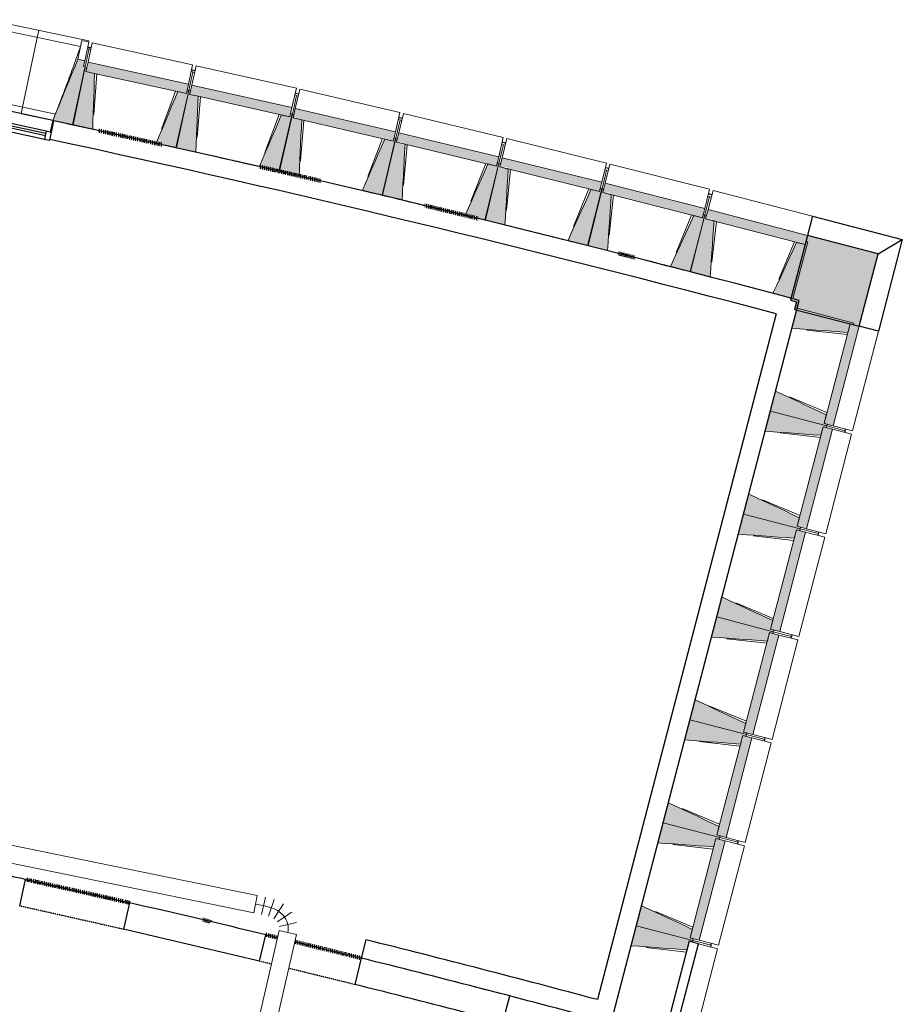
# Model space of a CAD drawing. Header units: millimetres. Extents: x -24070 to 30874, y -36590 to 4541.
# Tile 32 of 33: x 7388 to 14860, y -24670 to -16336. Entities that reach past the tile are written whole.
import ezdxf

# ---------------------------------------------------------------- set-up
doc = ezdxf.new("R2010")
doc.units = ezdxf.units.MM
doc.linetypes.add('Tiret', pattern=[2.5, 1.25, -1.25])
doc.linetypes.add('Tiret_2_', pattern=[2.5, 1.25, -1.25])
for name, color, linetype, lineweight, true_color in [('A-AREA', 4, 'Tiret', 100, 0x00ffff), ('A-DOOR-HDLN', 5, 'Tiret', 25, 0x0000ff), ('A-GLAZ', 7, 'Continuous', 25, 0x5c63b1)]:
    doc.layers.add(name, color=color, linetype=linetype, lineweight=lineweight, true_color=true_color)
for name, color, linetype, lineweight in [('A-WALL-PATT', 7, 'Continuous', 25), ('BATIEMENT', 7, 'Continuous', 18), ('BATIMENT', 7, 'Continuous', 25), ('CVC', 7, 'Continuous', 18), ('FENETRES', 7, 'Continuous', 25), ('GEN', 7, 'Continuous', 18), ('M-HVAC-DUCT-CNTR', 7, 'Continuous', 18), ('SOLS', 7, 'Continuous', 25)]:
    doc.layers.add(name, color=color, linetype=linetype, lineweight=lineweight)

# ---------------------------------------------------------------- blocks, each defined once
blk = doc.blocks.new('XXX_VIDE FENETRE - 550-377501-2021_015_1111_DCE_1_50_N0 FINI_CVC_CTA')
at = {"layer": 'A-GLAZ'}
for p, q in [((240, -120), (-240, -120)), ((-240, -120), (-240, -135)), ((-240, -135), (240, -135)), ((240, -135), (240, -120))]:
    blk.add_line(p, q, dxfattribs=at)
at = {"layer": 'FENETRES'}
for p, q in [((-285, 0), (-285, -100)), ((-275, 0), (-285, 0)), ((275, 0), (-275, 0)), ((-275, -100), (-275, 0)), ((285, 0), (275, 0)), ((275, 0), (275, -100)), ((285, -100), (285, 0)), ((-285, -100), (-275, -100)), ((-240, -100), (-285, -100)), ((-285, -100), (-285, -167.5)), ((-240, -167.5), (-240, -100)), ((240, -100), (-240, -100)), ((240, -100), (240, -167.5)), ((285, -100), (240, -100)), ((275, -100), (285, -100)), ((285, -167.5), (285, -100)), ((-285, -167.5), (-240, -167.5)), ((-240, -167.5), (240, -167.5)), ((240, -167.5), (285, -167.5))]:
    blk.add_line(p, q, dxfattribs=at)
blk = doc.blocks.new('B02_ARC_rvt-1-2021_015_1111_DCE_1_50_N0 FINI_CVC_CTA')
at = {"layer": 'A-AREA'}
for p, q in [((12454.4, -18313.9), (12594.2, -18349.4)), ((9005.5, -23970.2), (8938, -23954.3)), ((9570.9, -24105.1), (9471.8, -24081.2))]:
    blk.add_line(p, q, dxfattribs=at)
for centre, radius, start, end in [((-21322.9, -151541.9), 137443.1, 77.426679, 77.656542), ((-21322.9, -151541.9), 137443.1, 76.853804, 77.075364), ((-21322.9, -151541.9), 137443.1, 76.283017, 76.476119), ((-16003.4, -130034.4), 108972.8, 77.104694, 77.577906), ((-16003.4, -130034.4), 108972.8, 76.044097, 76.348041)]:
    blk.add_arc(centre, radius, start, end, dxfattribs=at)
at = {"layer": 'BATIEMENT', "lineweight": 25}
for p, q in [((12394.5, -24822.7), (13987.3, -18711.9)), ((13987.3, -18711.9), (13832.7, -18670.9)), ((13792.3, -18825.7), (12279.3, -24630.2)), ((10316.6, -24123.1), (10278.1, -24278.3))]:
    blk.add_line(p, q, dxfattribs=at)
for centre, radius, start, end in [((-21322.9, -151541.9), 137443.1, 75.180034, 77.819101), ((-21322.9, -151541.9), 137283.1, 75.179789, 77.819277), ((-16003.4, -130034.4), 109132.8, 74.979827, 76.0441), ((-16003.4, -130034.4), 108972.8, 74.979225, 76.0441)]:
    blk.add_arc(centre, radius, start, end, dxfattribs=at)
at = {"layer": 'SOLS'}
for start, end in [(77.501959, 77.772586), (76.976348, 77.247444), (76.450671, 76.722302), (75.924915, 76.197161), (75.39906, 75.67202)]:
    blk.add_arc((-21322.9, -151541.9), 137443.1, start, end, dxfattribs=at)
at = {"layer": 'FENETRES', "lineweight": 18, "rotation": 347.6686805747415}
blk.add_blockref('XXX_VIDE FENETRE - 550-377501-2021_015_1111_DCE_1_50_N0 FINI_CVC_CTA', (7399.1, -17132.1), dxfattribs=at)
blk = doc.blocks.new('20_MUR PREFA_01 - Type 1-3119337-2021_015_1111_DCE_1_50_N0 FINI_CVC_CTA')
at = {"layer": 'GEN'}
for p, q in [((0, 722.1), (0, 661.4)), ((0, 661.4), (0, 58.5)), ((0, 0.7), (0, 58.5))]:
    blk.add_line(p, q, dxfattribs=at)
blk = doc.blocks.new('Murs 3 - Murs 1-3190398-2021_015_1111_DCE_1_50_N0 FINI_CVC_CTA')
at = {"layer": 'A-WALL-PATT', "true_color": 0x787878}
blk.add_hatch(color=8, dxfattribs=at).paths.add_polyline_path([(14495, -18931.2), (14655, -18317.5), (14056.9, -18162), (13914.3, -18710.7), (13963.3, -18723.4), (13946.6, -18788.3), (14457.5, -18921.4)])
at = {"layer": 'BATIEMENT', "lineweight": 25}
for p, q in [((14056.9, -18162), (13914.3, -18710.7)), ((14655, -18317.5), (14056.9, -18162)), ((14495, -18931.2), (14655, -18317.5)), ((13914.3, -18710.7), (13963.3, -18723.4)), ((13963.3, -18723.4), (13946.4, -18788.2)), ((13946.4, -18788.2), (14495, -18931.2))]:
    blk.add_line(p, q, dxfattribs=at)
at = {"layer": 'BATIMENT'}
for p, q in [((14099.1, -17999.7), (14056.9, -18162)), ((14099.1, -17999.7), (14859.6, -18197.4)), ((14655, -18317.5), (14859.6, -18197.4)), ((14859.6, -18197.4), (14657.3, -18973.5)), ((14657.3, -18973.5), (14495, -18931.2))]:
    blk.add_line(p, q, dxfattribs=at)
blk = doc.blocks.new('Ouverture en rectangle - Ouverture en rectangle _90x207_-3216260-2021_015_1111_DCE_1_50_N0 FINI_CVC_CTA')
at = {"layer": 'A-DOOR-HDLN', "linetype": 'Tiret_2_'}
for p, q in [((-450, 115), (450, 115)), ((450, -115), (-450, -115))]:
    blk.add_line(p, q, dxfattribs=at)
blk = doc.blocks.new('Ouverture en rectangle - Ouverture en rectangle _83x207_-V13-2021_015_1111_DCE_1_50_N0 FINI_CVC_CTA')
at = {"layer": 'A-DOOR-HDLN', "linetype": 'Tiret_2_'}
for p, q in [((-415, 115), (160.1, 115)), ((310.1, 115), (415, 115)), ((163.1, -115), (-415, -115)), ((415, -115), (313.1, -115))]:
    blk.add_line(p, q, dxfattribs=at)
blk = doc.blocks.new('B02_DC_STR_rvt-1-2021_015_1111_DCE_1_50_N0 FINI_CVC_CTA')
at = {"layer": 'BATIMENT', "lineweight": 5, "true_color": 0x787878}
for points in [[(7839.1, -17226), (7942.9, -16736), (7928.3, -16732.9), (7938.6, -16684), (7879.9, -16671.6), (7667.9, -17189.8), (7815.8, -17221.1)], [(8005.6, -17264), (8021.5, -16790.6), (7948.8, -16774.7), (7954.9, -16746.6), (7940.2, -16743.4), (7834.6, -17226.6), (7948.8, -17251.6)], [(8798.7, -16960.5), (8815.9, -16881.7), (7966, -16695.9), (7948.8, -16774.7), (8725.9, -16944.6)], [(9675.1, -17159.5), (9692.8, -17080.8), (8844.1, -16889.5), (8826.4, -16968.2), (9604, -17143.5)], [(8713.8, -17418.8), (8819.5, -16935.6), (8804.8, -16932.4), (8798.7, -16960.5), (8725.9, -16944.6), (8542.9, -17381.5), (8647.5, -17404.3)], [(8880, -17457.9), (8899, -16984.6), (8826.4, -16968.2), (8832.7, -16940.1), (8818.1, -16936.8), (8709.3, -17419.4), (8837.6, -17448.3)], [(9587.3, -17617.3), (9696, -17134.8), (9681.4, -17131.5), (9675.1, -17159.5), (9602.4, -17143.1), (9416.5, -17578.8), (9522.8, -17602.8)], [(9753.2, -17657.4), (9775.3, -17184.3), (9702.7, -17167.4), (9709.2, -17139.4), (9694.6, -17136), (9582.7, -17617.8), (9702.7, -17645.7)], [(10550.2, -17364.3), (10568.4, -17285.7), (9721, -17088.8), (9702.7, -17167.4), (10477.6, -17347.4)], [(11423.9, -17574.7), (11442.7, -17496.3), (10596.5, -17293.9), (10577.8, -17372.3), (10625.8, -17372.3), (10625.8, -17383.8), (11392.1, -17567.1)], [(10459.4, -17821.5), (10571.3, -17339.6), (10556.7, -17336.3), (10550.2, -17364.3), (10477.6, -17347.4), (10288.9, -17781.9), (10396.8, -17806.9)], [(10625, -17862.7), (10650.2, -17389.7), (10577.8, -17372.3), (10584.5, -17344.4), (10569.9, -17340.9), (10454.8, -17822), (10577.8, -17851.4)], [(11330.1, -18031.3), (11445.2, -17550.2), (11430.6, -17546.7), (11423.9, -17574.7), (11351.5, -17557.4), (11159.9, -17990.6), (11269.4, -18016.8)], [(11495.5, -18073.6), (11523.8, -17600.7), (11451.5, -17583), (11458.3, -17555), (11443.8, -17551.4), (11325.6, -18031.8), (11451.5, -18062.8)], [(12296.3, -17790.8), (12315.5, -17712.5), (11470.7, -17504.6), (11451.5, -17583), (11511.6, -17583), (11511.6, -17597.8), (12223.9, -17773)], [(13167.2, -18012.6), (13187, -17934.4), (12343.5, -17721.1), (12323.7, -17799.3), (12382.5, -17799.3), (12382.5, -17814.1), (13095, -17994.4)], [(12199.5, -18246.8), (12317.7, -17766.5), (12303.1, -17762.9), (12296.3, -17790.8), (12223.9, -17773), (12029.6, -18205), (12140.6, -18232.3)], [(12364.6, -18290.2), (12395.9, -17817.5), (12323.7, -17799.3), (12330.8, -17771.4), (12316.3, -17767.7), (12194.9, -18247.3), (12323.7, -18279.8)], [(13067.5, -18468), (13188.8, -17988.4), (13174.2, -17984.8), (13167.2, -18012.6), (13095, -17994.4), (12897.8, -18425.1), (13010.5, -18453.6)], [(13232.3, -18512.4), (13266.7, -18040), (13194.6, -18021.2), (13201.8, -17993.4), (13187.3, -17989.6), (13062.9, -18468.4), (13194.6, -18502.6)], [(14036.6, -18240.1), (14056.9, -18162), (13214.9, -17943.2), (13194.6, -18021.2), (13251.9, -18021.2), (13251.9, -18036.1), (13964.6, -18221.4)], [(13933.9, -18694.8), (14058.4, -18216), (14043.9, -18212.3), (14036.6, -18240.1), (13964.6, -18221.4), (13764.6, -18650.8), (13878.9, -18680.5)], [(14398.2, -18982.9), (14416.9, -18910.9), (14444.8, -18918.1), (14448.5, -18903.6), (13969.9, -18778.8), (13925.7, -18948.2), (14330.7, -18977.9)], [(14275.6, -19773.1), (14495, -18931.2), (14416.9, -18910.9), (14197.5, -19752.7), (14225.3, -19760)], [(14221.5, -19774.5), (14225.3, -19760), (14197.5, -19752.7), (14216.3, -19680.7), (13787, -19480.4), (13742.9, -19649.7), (14202.1, -19769.4)], [(14171.1, -19853.8), (14189.9, -19781.8), (14217.8, -19789), (14221.5, -19774.5), (13742.9, -19649.7), (13698.7, -19819.1), (14103.7, -19848.8)], [(14048.5, -20644), (14268, -19802.1), (14189.9, -19781.8), (13970.5, -20623.6), (13998.3, -20630.9)], [(13994.5, -20645.4), (13998.3, -20630.9), (13970.5, -20623.6), (13989.3, -20551.6), (13560, -20351.3), (13515.9, -20520.6), (13989.3, -20644)], [(13944.1, -20724.7), (13962.9, -20652.7), (13990.7, -20659.9), (13994.5, -20645.4), (13515.9, -20520.6), (13471.7, -20690), (13876.6, -20719.7)], [(13821.5, -21514.9), (14041, -20673), (13962.9, -20652.7), (13962.9, -20707.3), (13948.7, -20707.3), (13743.5, -21494.5), (13771.3, -21501.8)], [(13767.5, -21516.3), (13771.3, -21501.8), (13743.5, -21494.5), (13762.3, -21422.5), (13333, -21222.2), (13288.9, -21391.5), (13762.3, -21514.9)], [(13717.1, -21595.6), (13735.9, -21523.6), (13763.7, -21530.8), (13767.5, -21516.3), (13288.9, -21391.5), (13244.7, -21560.9), (13649.6, -21590.6)], [(13594.5, -22385.8), (13814, -21543.9), (13735.9, -21523.6), (13735.9, -21576.2), (13722.2, -21576.2), (13516.5, -22365.4), (13544.3, -22372.7)], [(13540.5, -22387.2), (13544.3, -22372.7), (13516.5, -22365.4), (13535.2, -22293.4), (13106, -22093.1), (13061.8, -22262.4), (13535.2, -22385.8)], [(13490.1, -22466.5), (13508.9, -22394.5), (13536.7, -22401.7), (13540.5, -22387.2), (13061.8, -22262.4), (13017.7, -22431.8), (13435.7, -22462.5)], [(13367.5, -23256.7), (13587, -22414.8), (13508.9, -22394.5), (13508.9, -22445.1), (13495.7, -22445.1), (13289.5, -23236.3), (13317.3, -23243.6)], [(13313.5, -23258.1), (13317.3, -23243.6), (13289.5, -23236.3), (13308.2, -23164.3), (12879, -22964), (12834.8, -23133.3), (13308.2, -23256.7)], [(13263.1, -23337.4), (13281.9, -23265.4), (13309.7, -23272.6), (13313.5, -23258.1), (12834.8, -23133.3), (12790.7, -23302.7), (13195.6, -23332.4)], [(13140.5, -24127.6), (13359.9, -23285.7), (13281.9, -23265.4), (13281.9, -23313.9), (13269.2, -23313.9), (13062.4, -24107.2), (13090.3, -24114.5)], [(13086.5, -24129), (13090.3, -24114.5), (13062.4, -24107.2), (13081.2, -24035.2), (12652, -23834.9), (12607.8, -24004.2), (13081.2, -24127.6)], [(13036.1, -24208.3), (13054.9, -24136.3), (13082.7, -24143.5), (13086.5, -24129), (12607.8, -24004.2), (12563.7, -24173.6), (12968.6, -24203.3)]]:
    blk.add_hatch(color=8, dxfattribs=at).paths.add_polyline_path(points)
at = {"layer": 'BATIEMENT'}
for p, q in [((7940.2, -16743.4), (7834.6, -17226.6)), ((7839.1, -17226), (7942.9, -16736)), ((7938.6, -16684), (7879.9, -16671.6)), ((7928.3, -16732.9), (7938.6, -16684)), ((7942.9, -16736), (7928.3, -16732.9)), ((7954.9, -16746.6), (7940.2, -16743.4)), ((7966, -16695.9), (7948.8, -16774.7)), ((7948.8, -16774.7), (7954.9, -16746.6)), ((8815.9, -16881.7), (7966, -16695.9)), ((8021.5, -16790.6), (7948.8, -16774.7)), ((7948.8, -16774.7), (8021.5, -16790.6)), ((8022, -16790.7), (8798.7, -16960.5)), ((8798.7, -16960.5), (8815.9, -16881.7)), ((8844.1, -16889.5), (8826.4, -16968.2)), ((9692.8, -17080.8), (8844.1, -16889.5)), ((8818.1, -16936.8), (8709.3, -17419.4)), ((8713.8, -17418.8), (8819.5, -16935.6)), ((8798.7, -16960.5), (8725.9, -16944.6)), ((8804.8, -16932.4), (8798.7, -16960.5)), ((8819.5, -16935.6), (8804.8, -16932.4)), ((8832.7, -16940.1), (8818.1, -16936.8)), ((8826.4, -16968.2), (8832.7, -16940.1)), ((8899, -16984.6), (8826.4, -16968.2)), ((8826.4, -16968.2), (8899, -16984.6)), ((8899.5, -16984.7), (9675.1, -17159.5)), ((9675.1, -17159.5), (9692.8, -17080.8)), ((9694.6, -17136), (9582.7, -17617.8)), ((9587.3, -17617.3), (9696, -17134.8)), ((9675.1, -17159.5), (9602.4, -17143.1)), ((9681.4, -17131.5), (9675.1, -17159.5)), ((9696, -17134.8), (9681.4, -17131.5)), ((9709.2, -17139.4), (9694.6, -17136)), ((9721, -17088.8), (9702.7, -17167.4)), ((9702.7, -17167.4), (9709.2, -17139.4)), ((10568.4, -17285.7), (9721, -17088.8)), ((7667.9, -17189.8), (7839.1, -17226)), ((7834.6, -17226.6), (8005.6, -17264)), ((9775.3, -17184.3), (9702.7, -17167.4)), ((9702.7, -17167.4), (9775.3, -17184.3)), ((9775.8, -17184.4), (10550.2, -17364.3)), ((10550.2, -17364.3), (10568.4, -17285.7)), ((10596.5, -17293.9), (10577.8, -17372.3)), ((11442.7, -17496.3), (10596.5, -17293.9)), ((8542.9, -17381.5), (8713.8, -17418.8)), ((10569.9, -17340.9), (10454.8, -17822)), ((10459.4, -17821.5), (10571.3, -17339.6)), ((10550.2, -17364.3), (10477.6, -17347.4)), ((10556.7, -17336.3), (10550.2, -17364.3)), ((10571.3, -17339.6), (10556.7, -17336.3)), ((10584.5, -17344.4), (10569.9, -17340.9)), ((10577.8, -17372.3), (10584.5, -17344.4)), ((10650.2, -17389.7), (10577.8, -17372.3)), ((10577.8, -17372.3), (10650.2, -17389.7)), ((10650.7, -17389.8), (11423.9, -17574.7)), ((8709.3, -17419.4), (8880, -17457.9)), ((11423.9, -17574.7), (11442.7, -17496.3)), ((9416.5, -17578.8), (9587.3, -17617.3)), ((11443.8, -17551.4), (11325.6, -18031.8)), ((11330.1, -18031.3), (11445.2, -17550.2)), ((11423.9, -17574.7), (11351.5, -17557.4)), ((11430.6, -17546.7), (11423.9, -17574.7)), ((11445.2, -17550.2), (11430.6, -17546.7)), ((11458.3, -17555), (11443.8, -17551.4)), ((11470.7, -17504.6), (11451.5, -17583)), ((11451.5, -17583), (11458.3, -17555)), ((11523.8, -17600.7), (11451.5, -17583)), ((11451.5, -17583), (12296.3, -17790.8)), ((12315.5, -17712.5), (11470.7, -17504.6)), ((9582.7, -17617.8), (9753.2, -17657.4)), ((12296.3, -17790.8), (12315.5, -17712.5)), ((12343.5, -17721.1), (12323.7, -17799.3)), ((13187, -17934.4), (12343.5, -17721.1)), ((10288.9, -17781.9), (10459.4, -17821.5)), ((10454.8, -17822), (10625, -17862.7)), ((12316.3, -17767.7), (12194.9, -18247.3)), ((12199.5, -18246.8), (12317.7, -17766.5)), ((12296.3, -17790.8), (12223.9, -17773)), ((12303.1, -17762.9), (12296.3, -17790.8)), ((12317.7, -17766.5), (12303.1, -17762.9)), ((12330.8, -17771.4), (12316.3, -17767.7)), ((12323.7, -17799.3), (12330.8, -17771.4)), ((12395.9, -17817.5), (12323.7, -17799.3)), ((12323.7, -17799.3), (13167.2, -18012.6)), ((11159.9, -17990.6), (11330.1, -18031.3)), ((13187.3, -17989.6), (13062.9, -18468.4)), ((13067.5, -18468), (13188.8, -17988.4)), ((13167.2, -18012.6), (13095, -17994.4)), ((13167.2, -18012.6), (13187, -17934.4)), ((13174.2, -17984.8), (13167.2, -18012.6)), ((13188.8, -17988.4), (13174.2, -17984.8)), ((13201.8, -17993.4), (13187.3, -17989.6)), ((13214.9, -17943.2), (13194.6, -18021.2)), ((13194.6, -18021.2), (13201.8, -17993.4)), ((14056.9, -18162), (13214.9, -17943.2)), ((11325.6, -18031.8), (11495.5, -18073.6)), ((13266.7, -18040), (13194.6, -18021.2)), ((13194.6, -18021.2), (14036.6, -18240.1)), ((14036.6, -18240.1), (14056.9, -18162)), ((12029.6, -18205), (12199.5, -18246.8)), ((12194.9, -18247.3), (12364.6, -18290.2)), ((13933.9, -18694.8), (14058.4, -18216)), ((14036.6, -18240.1), (13964.6, -18221.4)), ((14043.9, -18212.3), (14036.6, -18240.1)), ((14058.4, -18216), (14043.9, -18212.3)), ((12897.8, -18425.1), (13067.5, -18468)), ((13062.9, -18468.4), (13232.3, -18512.4)), ((13764.6, -18650.8), (13933.9, -18694.8)), ((13969.9, -18778.8), (13925.7, -18948.2)), ((14448.5, -18903.6), (13969.9, -18778.8)), ((14416.9, -18910.9), (14197.5, -19752.7)), ((14398.2, -18982.9), (14416.9, -18910.9)), ((14416.9, -18910.9), (14444.8, -18918.1)), ((14495, -18931.2), (14416.9, -18910.9)), ((14444.8, -18918.1), (14448.5, -18903.6)), ((14275.6, -19773.1), (14495, -18931.2)), ((13787, -19480.4), (13742.9, -19649.7)), ((13742.9, -19649.7), (13698.7, -19819.1)), ((13742.9, -19649.7), (14221.5, -19774.5)), ((14221.5, -19774.5), (13742.9, -19649.7)), ((14197.5, -19752.7), (14216.3, -19680.7)), ((14189.9, -19781.8), (13970.5, -20623.6)), ((14048.5, -20644), (14268, -19802.1)), ((14171.1, -19853.8), (14189.9, -19781.8)), ((14189.9, -19781.8), (14217.8, -19789)), ((14268, -19802.1), (14189.9, -19781.8)), ((14225.3, -19760), (14197.5, -19752.7)), ((14197.5, -19752.7), (14275.6, -19773.1)), ((14217.8, -19789), (14221.5, -19774.5)), ((14221.5, -19774.5), (14225.3, -19760)), ((13560, -20351.3), (13515.9, -20520.6)), ((13515.9, -20520.6), (13471.7, -20690)), ((13515.9, -20520.6), (13994.5, -20645.4)), ((13994.5, -20645.4), (13515.9, -20520.6)), ((13970.5, -20623.6), (13989.3, -20551.6)), ((13962.9, -20652.7), (13743.5, -21494.5)), ((13944.1, -20724.7), (13962.9, -20652.7)), ((13962.9, -20652.7), (13990.7, -20659.9)), ((14041, -20673), (13962.9, -20652.7)), ((13998.3, -20630.9), (13970.5, -20623.6)), ((13970.5, -20623.6), (14048.5, -20644)), ((13990.7, -20659.9), (13994.5, -20645.4)), ((13994.5, -20645.4), (13998.3, -20630.9)), ((13821.5, -21514.9), (14041, -20673)), ((13333, -21222.2), (13288.9, -21391.5)), ((13288.9, -21391.5), (13244.7, -21560.9)), ((13288.9, -21391.5), (13767.5, -21516.3)), ((13767.5, -21516.3), (13288.9, -21391.5)), ((13743.5, -21494.5), (13762.3, -21422.5)), ((13771.3, -21501.8), (13743.5, -21494.5)), ((13743.5, -21494.5), (13821.5, -21514.9)), ((13735.9, -21523.6), (13516.5, -22365.4)), ((13594.5, -22385.8), (13814, -21543.9)), ((13717.1, -21595.6), (13735.9, -21523.6)), ((13735.9, -21523.6), (13763.7, -21530.8)), ((13814, -21543.9), (13735.9, -21523.6)), ((13763.7, -21530.8), (13767.5, -21516.3)), ((13767.5, -21516.3), (13771.3, -21501.8)), ((13106, -22093.1), (13061.8, -22262.4)), ((13061.8, -22262.4), (13017.7, -22431.8)), ((13061.8, -22262.4), (13540.5, -22387.2)), ((13540.5, -22387.2), (13061.8, -22262.4)), ((13516.5, -22365.4), (13535.2, -22293.4)), ((13508.9, -22394.5), (13289.5, -23236.3)), ((13367.5, -23256.7), (13587, -22414.8)), ((13490.1, -22466.5), (13508.9, -22394.5)), ((13508.9, -22394.5), (13536.7, -22401.7)), ((13587, -22414.8), (13508.9, -22394.5)), ((13544.3, -22372.7), (13516.5, -22365.4)), ((13516.5, -22365.4), (13594.5, -22385.8)), ((13536.7, -22401.7), (13540.5, -22387.2)), ((13540.5, -22387.2), (13544.3, -22372.7)), ((12879, -22964), (12834.8, -23133.3)), ((12834.8, -23133.3), (12790.7, -23302.7)), ((12834.8, -23133.3), (13313.5, -23258.1)), ((13313.5, -23258.1), (12834.8, -23133.3)), ((13289.5, -23236.3), (13308.2, -23164.3)), ((13317.3, -23243.6), (13289.5, -23236.3)), ((13289.5, -23236.3), (13367.5, -23256.7)), ((13313.5, -23258.1), (13317.3, -23243.6)), ((13281.9, -23265.4), (13062.4, -24107.2)), ((13140.5, -24127.6), (13359.9, -23285.7)), ((13263.1, -23337.4), (13281.9, -23265.4)), ((13281.9, -23265.4), (13309.7, -23272.6)), ((13359.9, -23285.7), (13281.9, -23265.4)), ((13309.7, -23272.6), (13313.5, -23258.1)), ((12652, -23834.9), (12607.8, -24004.2)), ((12607.8, -24004.2), (12563.7, -24173.6)), ((12607.8, -24004.2), (13086.5, -24129)), ((13086.5, -24129), (12607.8, -24004.2)), ((13062.4, -24107.2), (13081.2, -24035.2)), ((13036.1, -24208.3), (13054.9, -24136.3)), ((13054.9, -24136.3), (13082.7, -24143.5)), ((13090.3, -24114.5), (13062.4, -24107.2)), ((13062.4, -24107.2), (13140.5, -24127.6)), ((13082.7, -24143.5), (13086.5, -24129)), ((13086.5, -24129), (13090.3, -24114.5))]:
    blk.add_line(p, q, dxfattribs=at)
at = {"layer": 'BATIEMENT', "lineweight": 25}
for p, q in [((7387.5, -23837.2), (7437.9, -23612.8)), ((8316, -23810), (8265.6, -24034.4)), ((9417.2, -24304.7), (9471.8, -24081.2)), ((13054.9, -24136.3), (12835.4, -24978.1)), ((12913.5, -24998.5), (13132.9, -24156.6)), ((13132.9, -24156.6), (13054.9, -24136.3)), ((10278.1, -24278.3), (10223.4, -24501.8)), ((11258.7, -24526.6), (11258.6, -24526.9)), ((11536.4, -24599), (11258.7, -24526.6)), ((11478.9, -24819.4), (11536.4, -24599))]:
    blk.add_line(p, q, dxfattribs=at)
at = {"layer": 'BATIEMENT', "flags": 128}
for points in [[(7879.9, -16671.6), (7853.4, -16736.3), (7826.9, -16801.1), (7800.4, -16865.9), (7773.9, -16930.7), (7747.4, -16995.4), (7720.9, -17060.2), (7694.4, -17125), (7667.9, -17189.8)], [(8005.6, -17264), (8007.8, -17196.4), (8010.1, -17128.7), (8012.4, -17061.1), (8014.7, -16993.5), (8016.9, -16925.8), (8019.2, -16858.2), (8021.5, -16790.6)], [(8725.9, -16944.6), (8699.8, -17007), (8673.6, -17069.4), (8647.5, -17131.8), (8621.3, -17194.2), (8595.2, -17256.6), (8569, -17319), (8542.9, -17381.5)], [(8880, -17457.9), (8882.7, -17390.3), (8885.4, -17322.6), (8888.2, -17255), (8890.9, -17187.4), (8893.6, -17119.8), (8896.3, -17052.2), (8899, -16984.6)], [(9602.4, -17143.1), (9575.9, -17205.4), (9549.3, -17267.6), (9522.8, -17329.9), (9496.2, -17392.1), (9469.7, -17454.3), (9443.1, -17516.6), (9416.5, -17578.8)], [(9753.2, -17657.4), (9756.3, -17589.8), (9759.5, -17522.2), (9762.6, -17454.6), (9765.8, -17387), (9769, -17319.5), (9772.1, -17251.9), (9775.3, -17184.3)], [(10477.6, -17347.4), (10450.7, -17409.5), (10423.7, -17471.5), (10396.8, -17533.6), (10369.8, -17595.7), (10342.8, -17657.7), (10315.9, -17719.8), (10288.9, -17781.9)], [(10625, -17862.7), (10628.6, -17795.1), (10632.2, -17727.5), (10635.8, -17660), (10639.4, -17592.4), (10643, -17524.8), (10646.6, -17457.2), (10650.2, -17389.7)], [(11351.5, -17557.4), (11324.1, -17619.3), (11296.8, -17681.2), (11269.4, -17743.1), (11242, -17804.9), (11214.7, -17866.8), (11187.3, -17928.7), (11159.9, -17990.6)], [(11495.5, -18073.6), (11499.5, -18006), (11503.6, -17938.5), (11507.6, -17870.9), (11511.6, -17803.4), (11515.7, -17735.8), (11519.7, -17668.3), (11523.8, -17600.7)], [(12223.9, -17773), (12196.2, -17834.7), (12168.4, -17896.5), (12140.6, -17958.2), (12112.9, -18019.9), (12085.1, -18081.6), (12057.3, -18143.3), (12029.6, -18205)], [(12364.6, -18290.2), (12369.1, -18222.7), (12373.5, -18155.1), (12378, -18087.6), (12382.5, -18020.1), (12387, -17952.6), (12391.5, -17885), (12395.9, -17817.5)], [(13095, -17994.4), (13066.8, -18055.9), (13038.6, -18117.4), (13010.5, -18179), (12982.3, -18240.5), (12954.1, -18302), (12926, -18363.5), (12897.8, -18425.1)], [(13232.3, -18512.4), (13237.2, -18444.9), (13242.1, -18377.4), (13247, -18309.9), (13251.9, -18242.4), (13256.8, -18175), (13261.8, -18107.5), (13266.7, -18040)], [(13964.6, -18221.4), (13936, -18282.7), (13907.4, -18344.1), (13878.9, -18405.4), (13850.3, -18466.7), (13821.7, -18528.1), (13793.1, -18589.4), (13764.6, -18650.8)], [(13925.7, -18948.2), (13993.2, -18953.1), (14060.7, -18958.1), (14128.2, -18963.1), (14195.7, -18968), (14263.2, -18973), (14330.7, -18977.9), (14398.2, -18982.9)], [(14216.3, -19680.7), (14155, -19652.1), (14093.6, -19623.4), (14032.3, -19594.8), (13971, -19566.2), (13909.7, -19537.6), (13848.3, -19509), (13787, -19480.4)], [(13698.7, -19819.1), (13766.2, -19824), (13833.7, -19829), (13901.2, -19834), (13968.7, -19838.9), (14036.2, -19843.9), (14103.7, -19848.8), (14171.1, -19853.8)], [(13989.3, -20551.6), (13927.9, -20523), (13866.6, -20494.3), (13805.3, -20465.7), (13744, -20437.1), (13682.6, -20408.5), (13621.3, -20379.9), (13560, -20351.3)], [(13471.7, -20690), (13539.2, -20694.9), (13606.7, -20699.9), (13674.2, -20704.9), (13741.7, -20709.8), (13809.2, -20714.8), (13876.6, -20719.7), (13944.1, -20724.7)], [(13762.3, -21422.5), (13700.9, -21393.9), (13639.6, -21365.2), (13578.3, -21336.6), (13517, -21308), (13455.6, -21279.4), (13394.3, -21250.8), (13333, -21222.2)], [(13244.7, -21560.9), (13312.2, -21565.8), (13379.7, -21570.8), (13447.2, -21575.8), (13514.7, -21580.7), (13582.1, -21585.7), (13649.6, -21590.6), (13717.1, -21595.6)], [(13535.2, -22293.4), (13473.9, -22264.8), (13412.6, -22236.1), (13351.3, -22207.5), (13290, -22178.9), (13228.6, -22150.3), (13167.3, -22121.7), (13106, -22093.1)], [(13017.7, -22431.8), (13085.2, -22436.7), (13152.7, -22441.7), (13220.2, -22446.7), (13287.7, -22451.6), (13355.1, -22456.6), (13422.6, -22461.5), (13490.1, -22466.5)], [(13308.2, -23164.3), (13246.9, -23135.7), (13185.6, -23107), (13124.3, -23078.4), (13062.9, -23049.8), (13001.6, -23021.2), (12940.3, -22992.6), (12879, -22964)], [(12790.7, -23302.7), (12858.2, -23307.6), (12925.7, -23312.6), (12993.2, -23317.6), (13060.6, -23322.5), (13128.1, -23327.5), (13195.6, -23332.4), (13263.1, -23337.4)], [(13081.2, -24035.2), (13019.9, -24006.6), (12958.6, -23977.9), (12897.3, -23949.3), (12835.9, -23920.7), (12774.6, -23892.1), (12713.3, -23863.5), (12652, -23834.9)], [(12563.7, -24173.6), (12631.2, -24178.5), (12698.7, -24183.5), (12766.1, -24188.5), (12833.6, -24193.4), (12901.1, -24198.4), (12968.6, -24203.3), (13036.1, -24208.3)]]:
    blk.add_lwpolyline(points, dxfattribs=at)
at = {"layer": 'BATIEMENT', "lineweight": 25}
for radius, start, end in [(108972.8, 77.577902, 77.845763), (108972.8, 76.480499, 77.104698), (108742.8, 76.48096, 77.104197), (108972.8, 75.512229, 76.0441), (108742.8, 75.51495, 76.043638)]:
    blk.add_arc((-16003.4, -130034.4), radius, start, end, dxfattribs=at)
at = {"layer": 'BATIMENT', "lineweight": 18}
for p, q in [((7974.1, -16516.6), (7123, -16336.3)), ((7902.6, -16563.4), (7169.3, -16408.1)), ((7913.5, -16513), (7879.9, -16671.6)), ((7913.4, -16513.2), (7913.5, -16513)), ((7913.5, -16513), (7972.2, -16525.4)), ((7972.2, -16525.4), (7938.6, -16684)), ((7976.5, -16577.4), (7942.9, -16736)), ((7976.5, -16577.4), (7961.8, -16574.3)), ((7966, -16695.9), (8001.8, -16532)), ((7974.1, -16516.6), (7972.2, -16525.4)), ((8851.7, -16717.8), (8001.8, -16532)), ((7974.5, -16586.7), (7989.1, -16589.9)), ((8851.7, -16717.8), (8815.9, -16881.7)), ((8844.1, -16889.5), (8881, -16725.9)), ((9729.7, -16917.2), (8881, -16725.9)), ((8040.5, -16794.7), (8015, -17137.5)), ((8853.7, -16778.9), (8819.5, -16935.6)), ((8839.1, -16775.7), (8853.7, -16778.9)), ((8853.4, -16780.4), (8868, -16783.7)), ((8587.1, -17262.6), (8706.9, -16940.4)), ((8918, -16988.8), (8890.2, -17331.4)), ((9729.7, -16917.2), (9692.8, -17080.8)), ((9731.3, -16978.4), (9696, -17134.8)), ((9716.7, -16975.1), (9731.3, -16978.4)), ((9721, -17088.8), (9758.9, -16925.5)), ((9731, -16979.8), (9745.5, -16983.2)), ((10606.4, -17122.3), (9758.9, -16925.5)), ((7132, -17016.5), (7690.1, -17134.7)), ((7668.2, -17189.1), (7399.1, -17132.1)), ((9461.5, -17460.2), (9583.5, -17138.9)), ((10606.4, -17122.3), (10568.4, -17285.7)), ((10596.5, -17293.9), (10635.5, -17130.8)), ((11481.7, -17333.1), (10635.5, -17130.8)), ((9794.2, -17188.7), (9764.2, -17531.1)), ((10607.6, -17183.5), (10571.3, -17339.6)), ((10593, -17180.1), (10607.6, -17183.5)), ((10607.2, -17185), (10621.8, -17188.4)), ((10334.7, -17663.6), (10458.7, -17343)), ((10669.1, -17394.2), (10636.9, -17736.4)), ((11481.7, -17333.1), (11442.7, -17496.3)), ((11482.5, -17394.3), (11445.2, -17550.2)), ((11467.9, -17390.8), (11482.5, -17394.3)), ((11470.7, -17504.6), (11510.8, -17341.8)), ((11482.1, -17395.8), (11496.6, -17399.3)), ((12355.6, -17549.6), (11510.8, -17341.8)), ((11206.5, -17872.6), (11332.6, -17552.9)), ((12355.6, -17549.6), (12315.5, -17712.5)), ((12343.5, -17721.1), (12384.7, -17558.5)), ((13228.1, -17771.8), (12384.7, -17558.5)), ((11542.6, -17605.4), (11508.2, -17947.4)), ((12356, -17610.8), (12317.7, -17766.5)), ((12341.4, -17607.2), (12356, -17610.8)), ((12355.6, -17612.3), (12370.1, -17615.9)), ((12076.9, -18087.3), (12205.1, -17768.4)), ((12414.8, -17822.3), (12378.1, -18164)), ((13228.1, -17771.8), (13187, -17934.4)), ((13228.1, -17833), (13188.8, -17988.4)), ((13213.5, -17829.3), (13228.1, -17833)), ((13214.9, -17943.2), (13257.1, -17780.8)), ((14099.1, -17999.7), (13257.1, -17780.8)), ((13227.7, -17834.5), (13242.2, -17838.2)), ((12945.9, -18307.7), (13076.1, -17989.6)), ((14099.1, -17999.7), (14056.9, -18162)), ((13285.5, -18044.9), (13246.6, -18386.4)), ((13813.4, -18533.7), (13945.7, -18216.5)), ((14393.2, -19001.7), (14051.8, -18962.6)), ((14437.8, -19815.4), (14657.3, -18973.5)), ((14495, -18931.2), (14657.3, -18973.5)), ((13904.1, -19529.3), (14221.2, -19661.8)), ((14376.7, -19814.9), (14221.5, -19774.5)), ((14221.5, -19774.5), (14376.7, -19814.9)), ((14268, -19802.1), (14430.3, -19844.4)), ((14437.8, -19815.4), (14275.6, -19773.1)), ((14376.7, -19814.9), (14372.9, -19829.5)), ((14380.5, -19800.4), (14376.7, -19814.9)), ((14166.2, -19872.6), (13824.8, -19833.5)), ((14210.8, -20686.3), (14430.3, -19844.4)), ((13677, -20400.2), (13994.2, -20532.7)), ((14149.7, -20685.8), (13994.5, -20645.4)), ((13994.5, -20645.4), (14149.7, -20685.8)), ((14210.8, -20686.3), (14048.5, -20644)), ((13939.2, -20743.5), (13597.7, -20704.4)), ((13983.8, -21557.2), (14203.3, -20715.3)), ((14041, -20673), (14203.3, -20715.3)), ((14149.7, -20685.8), (14145.9, -20700.4)), ((14153.5, -20671.3), (14149.7, -20685.8)), ((13450, -21271.1), (13767.2, -21403.6)), ((13712.2, -21614.4), (13370.7, -21575.3)), ((13922.7, -21556.7), (13767.5, -21516.3)), ((13767.5, -21516.3), (13922.7, -21556.7)), ((13814, -21543.9), (13976.3, -21586.2)), ((13983.8, -21557.2), (13821.5, -21514.9)), ((13922.7, -21556.7), (13918.9, -21571.3)), ((13926.5, -21542.2), (13922.7, -21556.7)), ((13756.8, -22428.1), (13976.3, -21586.2)), ((13223, -22142), (13540.2, -22274.5)), ((13695.7, -22427.6), (13540.5, -22387.2)), ((13540.5, -22387.2), (13695.7, -22427.6)), ((13587, -22414.8), (13749.2, -22457.1)), ((13756.8, -22428.1), (13594.5, -22385.8)), ((13699.4, -22413.1), (13695.7, -22427.6)), ((13485.2, -22485.3), (13143.7, -22446.2)), ((13529.8, -23299), (13749.2, -22457.1)), ((13695.7, -22427.6), (13691.9, -22442.2)), ((12996, -23012.9), (13313.1, -23145.4)), ((13258.2, -23356.2), (12916.7, -23317.1)), ((13302.8, -24169.9), (13522.2, -23328)), ((13468.7, -23298.5), (13313.5, -23258.1)), ((13313.5, -23258.1), (13468.7, -23298.5)), ((13359.9, -23285.7), (13522.2, -23328)), ((13529.8, -23299), (13367.5, -23256.7)), ((13468.7, -23298.5), (13464.9, -23313.1)), ((13472.4, -23284), (13468.7, -23298.5)), ((12769, -23883.8), (13086.1, -24016.3)), ((13241.6, -24169.4), (13086.5, -24129)), ((13086.5, -24129), (13241.6, -24169.4)), ((13132.9, -24156.6), (13295.2, -24198.9)), ((13302.8, -24169.9), (13140.5, -24127.6)), ((13245.4, -24154.9), (13241.6, -24169.4)), ((13031.2, -24227.1), (12689.7, -24188)), ((13085.7, -25002.8), (13295.2, -24198.9)), ((13241.6, -24169.4), (13237.9, -24184))]:
    blk.add_line(p, q, dxfattribs=at)
at = {"layer": 'BATIMENT', "lineweight": 18, "flags": 128}
blk.add_lwpolyline([(7902.6, -16563.4), (7904.8, -16553.3), (7906.9, -16543.3), (7909.1, -16533.3), (7911.3, -16523.2), (7913.4, -16513.2)], dxfattribs=at)
at = {"layer": 'BATIMENT', "lineweight": 18}
blk.add_open_spline([(7690, -17134.7), (7705.6, -17095.4), (7729.3, -17034.6), (7760.9, -16952.1), (7787.3, -16882.2), (7815.3, -16806.7), (7854.7, -16698.7), (7883.6, -16617.6), (7902.6, -16563.4)], degree=3, knots=[0.0183438, 0.0183438, 0.0183438, 0.0183438, 0.2222222, 0.3333333, 0.4444444, 0.5833333, 0.7222222, 1, 1, 1, 1], dxfattribs=at)
at = {"layer": 'SOLS'}
for p, q in [((7992.3, -16575.6), (7962.9, -16569.2)), ((8871.4, -16768.5), (8842.1, -16761.9)), ((9749.3, -16967.1), (9720, -16960.4)), ((10625.8, -17171.4), (10596.6, -17164.4)), ((11501.1, -17381.3), (11471.9, -17374.2)), ((12374.9, -17596.9), (12345.8, -17589.6)), ((13247.4, -17818.2), (13218.3, -17810.7)), ((14372.9, -19829.5), (14376.7, -19814.9)), ((14376.7, -19814.9), (14380.5, -19800.4)), ((14145.9, -20700.4), (14149.7, -20685.8)), ((14149.7, -20685.8), (14153.5, -20671.3)), ((13918.9, -21571.3), (13922.7, -21556.7)), ((13922.7, -21556.7), (13926.5, -21542.2)), ((13695.7, -22427.6), (13699.4, -22413.1)), ((13691.9, -22442.2), (13695.7, -22427.6)), ((13464.9, -23313.1), (13468.7, -23298.5)), ((13468.7, -23298.5), (13472.4, -23284)), ((13241.6, -24169.4), (13245.4, -24154.9)), ((13237.9, -24184), (13241.6, -24169.4))]:
    blk.add_line(p, q, dxfattribs=at)
at = {"layer": 'BATIMENT', "color": 5, "lineweight": 25, "true_color": 0x0000ff}
for name, p, rotation in [('20_MUR PREFA_01 - Type 1-3119337-2021_015_1111_DCE_1_50_N0 FINI_CVC_CTA', (7398.9, -17132.8), 348.0417469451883), ('Ouverture en rectangle - Ouverture en rectangle _90x207_-3216260-2021_015_1111_DCE_1_50_N0 FINI_CVC_CTA', (7851.8, -23823.6), 167.341299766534), ('Ouverture en rectangle - Ouverture en rectangle _83x207_-V13-2021_015_1111_DCE_1_50_N0 FINI_CVC_CTA', (9847.6, -24291.5), 166.2622990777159)]:
    blk.add_blockref(name, p, dxfattribs=dict(at, rotation=rotation))
blk.add_blockref('Murs 3 - Murs 1-3190398-2021_015_1111_DCE_1_50_N0 FINI_CVC_CTA', (0, 0), dxfattribs=at)
blk = doc.blocks.new('B02_PLB_rvt-1-2021_015_1111_DCE_1_50_N0 FINI_CVC_CTA')
at = {"layer": 'CVC', "color": 6, "true_color": 0xff00ff}
for p, q in [((9399, -23748.4), (6754.8, -23207.6)), ((6724.7, -23354.6), (9369, -23895.3)), ((9384, -23821.9), (9399, -23748.4)), ((9369, -23895.3), (9384, -23821.9)), ((9435.9, -23908.8), (9467.5, -23762.1)), ((9494.1, -23924.2), (9542.6, -23782.3)), ((9539.2, -23945.3), (9621.9, -23820.2)), ((9567.5, -23972.8), (9691.7, -23888.7)), ((9583.8, -24010.4), (9730.1, -23977.2)), ((9584.6, -24045.5), (9006.5, -26549.5)), ((9152.7, -26583.3), (9730.8, -24079.2)), ((9657.7, -24062.4), (9584.6, -24045.5)), ((9730.8, -24079.2), (9657.7, -24062.4))]:
    blk.add_line(p, q, dxfattribs=at)
at = {"layer": 'M-HVAC-DUCT-CNTR', "color": 6, "true_color": 0xff00ff}
blk.add_open_spline([(9657.7, -24062.4), (9669.2, -24012.8), (9622.2, -23859), (9466.6, -23838.8), (9384, -23821.9)], degree=3, knots=[0, 0, 0, 0, 0.500612, 1.330288, 1.330288, 1.330288, 1.330288], dxfattribs=at)

msp = doc.modelspace()

# ---------------------------------------------------------------- block references
at = {"lineweight": 5}
for name in ['B02_DC_STR_rvt-1-2021_015_1111_DCE_1_50_N0 FINI_CVC_CTA', 'B02_ARC_rvt-1-2021_015_1111_DCE_1_50_N0 FINI_CVC_CTA', 'B02_PLB_rvt-1-2021_015_1111_DCE_1_50_N0 FINI_CVC_CTA']:
    msp.add_blockref(name, (0, 0), dxfattribs=at)

doc.saveas('drawing.dxf')
